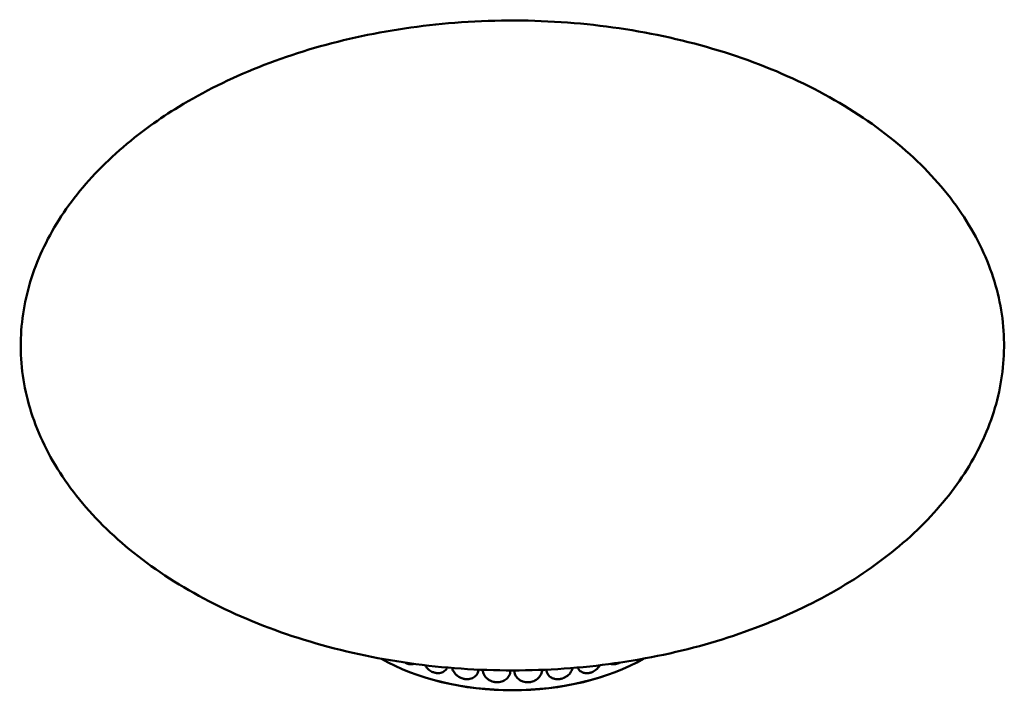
# Model space of a CAD drawing. Header units: millimetres. Extents: x 181 to 1186, y 41 to 1140.
# Tile 3 of 7: x 768 to 1168, y 111 to 384. Entities that reach past the tile are written whole.
import ezdxf

# ---------------------------------------------------------------- set-up
doc = ezdxf.new("R2010")
doc.units = ezdxf.units.MM
doc.header["$LTSCALE"] = 4
doc.layers.add('Visibile (ISO)', color=7, linetype='Continuous', lineweight=50)
doc.layers.add('Visibile sottile (ISO)', color=7, linetype='Continuous', lineweight=35)

msp = doc.modelspace()

# ---------------------------------------------------------------- linework, layer by layer
at = {"layer": 'Visibile (ISO)'}
for centre, major_axis, start_param, end_param in [((967.9563, 153.9526), (74.7565, 0), 3.91948178, 5.50534711), ((967.9563, 154.1566), (-75, 0), 0.78137304, 2.36027074), ((967.9563, 154.1567), (75, 0), 3.92296906, 5.50186002)]:
    msp.add_ellipse(centre, major_axis=major_axis, ratio=0.57735027, start_param=start_param, end_param=end_param, dxfattribs=at)
for points, knots in [([(985.1013, 382.9339), (999.2037, 382.1308), (1013.2685, 380.3245), (1040.4334, 374.7791), (1053.6684, 371.0279), (1078.5047, 361.7587), (1090.2546, 356.226), (1111.5016, 343.6947), (1121.1647, 336.6734), (1137.7871, 321.5739), (1144.9189, 313.4526), (1156.2455, 296.6151), (1160.5962, 287.8273), (1166.3425, 270.1048), (1167.8491, 261.0725), (1168.0495, 243.2441), (1166.7878, 234.3381), (1161.6749, 217.0668), (1157.7971, 208.5984), (1147.6975, 192.4477), (1141.3894, 184.6854), (1126.6788, 170.1665), (1118.1508, 163.3611), (1099.272, 150.9734), (1088.7778, 145.3732), (1066.2938, 135.6173), (1054.1592, 131.4681), (1028.811, 124.8267), (1015.4599, 122.3556), (988.202, 119.2464), (974.1665, 118.6346), (946.1644, 119.3492), (932.0729, 120.6994), (904.6526, 125.339), (891.1939, 128.6465), (865.7453, 137.072), (853.6119, 142.2053), (831.4566, 154.0168), (821.274, 160.7159), (803.5182, 175.2759), (795.7741, 183.1747), (783.1865, 199.6806), (778.1816, 208.3525), (771.1418, 225.9467), (768.9829, 234.9613), (767.5252, 252.8374), (768.1642, 261.8076), (772.09, 279.2706), (775.3861, 287.8701), (784.3797, 304.3342), (790.1504, 312.2858), (803.8426, 327.2316), (811.8821, 334.2826), (824.4312, 343.3136), (828.2861, 345.868), (842.3429, 354.4575), (853.31, 359.8791), (876.5474, 369.1357), (888.9488, 372.9816), (914.7474, 378.9803), (928.2807, 381.1086), (956.2063, 383.5371), (970.7409, 383.7517), (985.1013, 382.9339)], [0, 0, 0, 0, 4.24317606, 4.24317606, 8.45291628, 8.45291628, 12.5856989, 12.5856989, 16.60053787, 16.60053787, 20.47787272, 20.47787272, 24.22346203, 24.22346203, 27.86672578, 27.86672578, 31.45408154, 31.45408154, 35.03948645, 35.03948645, 38.67493997, 38.67493997, 42.40277735, 42.40277735, 46.25022973, 46.25022973, 50.22607553, 50.22607553, 54.31935781, 54.31935781, 58.50048443, 58.50048443, 62.72500289, 62.72500289, 66.93990449, 66.93990449, 71.09193073, 71.09193073, 75.13705984, 75.13705984, 79.04949578, 79.04949578, 82.82752473, 82.82752473, 86.49400291, 86.49400291, 90.09117965, 90.09117965, 93.6717646, 93.6717646, 97.28917151, 97.28917151, 100.98920881, 100.98920881, 102.53834101, 102.53834101, 106.45583397, 106.45583397, 110.4530323, 110.4530323, 114.56734717, 114.56734717, 118.88817425, 118.88817425, 118.88817425, 118.88817425]), ([(927.9026, 121.5697), (927.6432, 121.4746), (927.3667, 121.4127), (926.8117, 121.3608), (926.5371, 121.3655), (925.9856, 121.4327), (925.7103, 121.4933), (925.123, 121.6783), (924.8111, 121.8101), (924.4435, 122.0058), (924.3815, 122.0402), (924.3199, 122.0759)], [0.526894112, 0.526894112, 0.526894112, 0.526894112, 0.639555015, 0.639555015, 0.743135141, 0.743135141, 0.843622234, 0.843622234, 0.957388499, 0.957388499, 0.980573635, 0.980573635, 0.980573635, 0.980573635]), ([(941.3903, 120.0639), (941.3411, 119.942), (941.2856, 119.8233), (940.943, 119.1836), (940.5386, 118.7414), (939.5399, 118.087), (938.9596, 117.878), (938.0311, 117.7619), (937.7257, 117.7537), (937.2227, 117.7869), (937.0287, 117.8106), (936.6652, 117.8749), (936.4958, 117.9129), (936.1577, 118.0047), (935.9889, 118.0586), (935.6267, 118.1919), (935.4338, 118.2739), (934.9285, 118.5188), (934.6226, 118.6987), (933.9136, 119.1952), (933.5283, 119.5342), (932.8716, 120.2511), (932.5962, 120.618), (932.3614, 121.0025)], [0.17359973, 0.17359973, 0.17359973, 0.17359973, 0.22300558, 0.22300558, 0.44774825, 0.44774825, 0.66865774, 0.66865774, 0.77234076, 0.77234076, 0.83660981, 0.83660981, 0.89247662, 0.89247662, 0.94850409, 0.94850409, 1.01365465, 1.01365465, 1.12176748, 1.12176748, 1.27531978, 1.27531978, 1.41365977, 1.41365977, 1.41365977, 1.41365977]), ([(1003.5505, 121.0014), (1003.4157, 120.7807), (1003.2672, 120.5654), (1002.6573, 119.7789), (1002.1183, 119.2686), (1001.2324, 118.664), (1000.9379, 118.4944), (1000.4472, 118.26), (1000.2567, 118.1802), (999.8973, 118.0499), (999.7289, 117.9969), (999.3907, 117.9067), (999.2208, 117.8694), (998.8542, 117.8064), (998.6577, 117.7836), (998.1393, 117.7529), (997.8217, 117.7649), (997.0772, 117.8701), (996.6653, 117.9945), (995.773, 118.4292), (995.3341, 118.7872), (994.8026, 119.4835), (994.6437, 119.7632), (994.5226, 120.0631)], [0.36828415, 0.36828415, 0.36828415, 0.36828415, 0.44774825, 0.44774825, 0.66865774, 0.66865774, 0.77234076, 0.77234076, 0.83660981, 0.83660981, 0.89247662, 0.89247662, 0.94850409, 0.94850409, 1.01365465, 1.01365465, 1.12176748, 1.12176748, 1.27531978, 1.27531978, 1.48646572, 1.48646572, 1.60779499, 1.60779499, 1.60779499, 1.60779499]), ([(1011.5934, 122.0763), (1011.4804, 122.0109), (1011.3665, 121.9498), (1010.9444, 121.7409), (1010.6316, 121.6201), (1010.0511, 121.4583), (1009.7834, 121.4087), (1009.2249, 121.3593), (1008.9369, 121.3663), (1008.4337, 121.4393), (1008.2166, 121.494), (1008.0106, 121.5694)], [0.801121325, 0.801121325, 0.801121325, 0.801121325, 0.843622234, 0.843622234, 0.957388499, 0.957388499, 1.05542354, 1.05542354, 1.165217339, 1.165217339, 1.25477248, 1.25477248, 1.25477248, 1.25477248]), ([(954.1682, 119.2063), (954.1309, 118.6555), (953.9826, 118.1247), (953.4407, 117.086), (953.0213, 116.6021), (951.9782, 115.8445), (951.3691, 115.5755), (950.3891, 115.363), (950.0662, 115.3231), (949.5328, 115.3039), (949.3268, 115.3074), (948.9403, 115.3338), (948.7601, 115.3542), (948.3997, 115.4107), (948.2196, 115.447), (947.8325, 115.5424), (947.6261, 115.6042), (947.0846, 115.7962), (946.756, 115.9441), (945.9923, 116.3662), (945.5756, 116.6647), (944.6848, 117.474), (944.2569, 118.0142), (943.7116, 119.0008), (943.5419, 119.4223), (943.4266, 119.8622), (943.4229, 119.8767), (943.4193, 119.8911)], [0.02570588, 0.02570588, 0.02570588, 0.02570588, 0.22300558, 0.22300558, 0.44774825, 0.44774825, 0.66865774, 0.66865774, 0.77234076, 0.77234076, 0.83660981, 0.83660981, 0.89247662, 0.89247662, 0.94850409, 0.94850409, 1.01365465, 1.01365465, 1.12176748, 1.12176748, 1.27531978, 1.27531978, 1.48646572, 1.48646572, 1.63412183, 1.63412183, 1.63913484, 1.63913484, 1.63913484, 1.63913484]), ([(967.1028, 118.6834), (967.1001, 118.0549), (966.9522, 117.4331), (966.3795, 116.2731), (965.9578, 115.7468), (964.9019, 114.8832), (964.2825, 114.5521), (963.281, 114.2395), (962.9502, 114.1665), (962.4028, 114.0928), (962.1911, 114.0752), (961.7933, 114.062), (961.6076, 114.0639), (961.2359, 114.0834), (961.0499, 114.1012), (960.6498, 114.1568), (960.4362, 114.1974), (959.8749, 114.3338), (959.5335, 114.4478), (958.7383, 114.7911), (958.3029, 115.0466), (957.3689, 115.7638), (956.9175, 116.2596), (956.3384, 117.1893), (956.1566, 117.5931), (955.9264, 118.3797), (955.8672, 118.758), (955.859, 119.1337)], [0, 0, 0, 0, 0.22300558, 0.22300558, 0.44774825, 0.44774825, 0.66865774, 0.66865774, 0.77234076, 0.77234076, 0.83660981, 0.83660981, 0.89247662, 0.89247662, 0.94850409, 0.94850409, 1.01365465, 1.01365465, 1.12176748, 1.12176748, 1.27531978, 1.27531978, 1.48646572, 1.48646572, 1.63412183, 1.63412183, 1.76718413, 1.76718413, 1.76718413, 1.76718413]), ([(980.0536, 119.1347), (980.0408, 118.5444), (979.9023, 117.9491), (979.3661, 116.7698), (978.9551, 116.2014), (977.9185, 115.2321), (977.3076, 114.8389), (976.3149, 114.4255), (975.9863, 114.3193), (975.4414, 114.1904), (975.2305, 114.1514), (974.8336, 114.0981), (974.648, 114.0812), (974.2764, 114.0632), (974.0901, 114.0622), (973.6891, 114.0773), (973.4747, 114.0963), (972.9107, 114.1758), (972.5669, 114.2552), (971.7644, 114.5179), (971.3235, 114.7291), (970.3748, 115.3512), (969.9135, 115.8008), (969.3182, 116.6713), (969.1299, 117.0563), (968.8764, 117.8569), (968.8115, 118.2691), (968.8097, 118.6834)], [0.01379124, 0.01379124, 0.01379124, 0.01379124, 0.22300558, 0.22300558, 0.44774825, 0.44774825, 0.66865774, 0.66865774, 0.77234076, 0.77234076, 0.83660981, 0.83660981, 0.89247662, 0.89247662, 0.94850409, 0.94850409, 1.01365465, 1.01365465, 1.12176748, 1.12176748, 1.27531978, 1.27531978, 1.48646572, 1.48646572, 1.63412183, 1.63412183, 1.78109008, 1.78109008, 1.78109008, 1.78109008]), ([(992.4932, 119.8905), (992.4346, 119.659), (992.3587, 119.4278), (992.0061, 118.5609), (991.6181, 117.9521), (990.6324, 116.8807), (990.0486, 116.4271), (989.0948, 115.9155), (988.7785, 115.7767), (988.2527, 115.5937), (988.0488, 115.5337), (987.6648, 115.441), (987.4851, 115.4056), (987.1247, 115.3507), (986.944, 115.3311), (986.5542, 115.3063), (986.3456, 115.3039), (985.796, 115.3272), (985.4602, 115.3722), (984.6748, 115.5547), (984.2418, 115.7218), (983.3071, 116.2487), (982.8501, 116.652), (982.2566, 117.4624), (982.0675, 117.8284), (981.8322, 118.5359), (981.7672, 118.868), (981.7443, 119.2072)], [0.14233242, 0.14233242, 0.14233242, 0.14233242, 0.22300558, 0.22300558, 0.44774825, 0.44774825, 0.66865774, 0.66865774, 0.77234076, 0.77234076, 0.83660981, 0.83660981, 0.89247662, 0.89247662, 0.94850409, 0.94850409, 1.01365465, 1.01365465, 1.12176748, 1.12176748, 1.27531978, 1.27531978, 1.48646572, 1.48646572, 1.63412183, 1.63412183, 1.75550543, 1.75550543, 1.75550543, 1.75550543])]:
    msp.add_open_spline(points, degree=3, knots=knots, dxfattribs=at)
for points in [[(967.1037, 118.8931), (967.1034, 118.8233), (967.1031, 118.7534), (967.1028, 118.6834)], [(968.8097, 118.6834), (968.8094, 118.7534), (968.8091, 118.8234), (968.8088, 118.8933)]]:
    msp.add_open_spline(points, degree=3, dxfattribs=at)
at = {"layer": 'Visibile sottile (ISO)'}
for centre, major_axis, start_param, end_param in [((961.2453, 117.4155), (6.2557, 0), 0.35871353, 0.42163513), ((974.6673, 117.4155), (-6.2557, 0), 5.86149709, 5.92447177)]:
    msp.add_ellipse(centre, major_axis=major_axis, ratio=0.57735027, start_param=start_param, end_param=end_param, dxfattribs=at)

doc.saveas('drawing.dxf')
